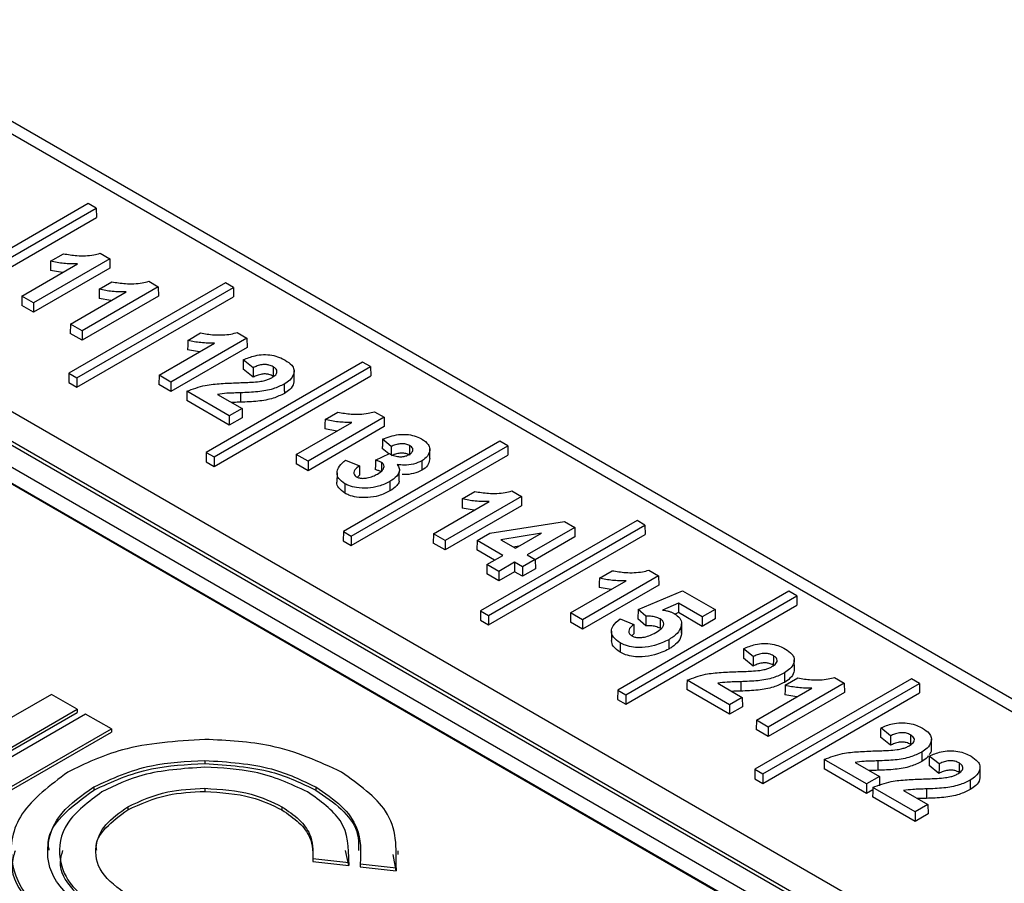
# Paper-space layout 'Sheet1' of a CAD drawing. Header units: millimetres. Extents: x -7 to 413, y -20 to 277.
# Tile 97 of 105: x 336.31 to 341.46, y 252.1 to 256.62. Entities that reach past the tile are written whole.
import ezdxf

# ---------------------------------------------------------------- set-up
doc = ezdxf.new("R2010")
doc.units = ezdxf.units.MM

psp = doc.layouts.new('Sheet1')

# ---------------------------------------------------------------- linework, layer by layer
at = {"color": 7, "linetype": 'Continuous', "lineweight": 25}
for p, q in [((341.9818, 252.7921), (334.6254, 257.0388)), ((341.8818, 252.7822), (334.5254, 257.0289)), ((345.0281, 249.5138), (332.8941, 256.5186)), ((344.7077, 249.5228), (332.8033, 256.395)), ((344.7377, 249.5258), (332.8333, 256.398)), ((344.5068, 249.5228), (332.8033, 256.2791)), ((344.4348, 249.4813), (332.8033, 256.196)), ((344.3176, 249.5441), (332.8624, 256.157)), ((336.6675, 255.6613), (335.848, 255.1882)), ((336.7092, 255.6372), (336.6675, 255.6613)), ((335.8897, 255.1642), (336.7092, 255.6372)), ((336.7092, 255.6372), (336.7099, 255.5883)), ((335.8897, 255.1147), (336.7099, 255.5883)), ((336.4705, 255.3599), (336.5371, 255.3984)), ((336.7296, 255.401), (336.7801, 255.3718)), ((336.3198, 255.1771), (336.6109, 255.3452)), ((336.7801, 255.3718), (336.3813, 255.1416)), ((336.7801, 255.3718), (336.7809, 255.3228)), ((336.7809, 255.3228), (336.3813, 255.0922)), ((336.5322, 255.2997), (336.4695, 255.3108)), ((337.3859, 255.2466), (336.5664, 254.7735)), ((336.7247, 255.2132), (336.7914, 255.2516)), ((336.9839, 255.2542), (337.0344, 255.225)), ((337.4276, 255.2225), (337.3859, 255.2466)), ((336.5741, 255.0303), (336.8652, 255.1984)), ((336.6081, 254.7494), (337.4276, 255.2225)), ((337.0344, 255.225), (336.6356, 254.9948)), ((337.0344, 255.225), (337.0351, 255.1761)), ((337.4276, 255.2225), (337.4284, 255.1735)), ((336.3198, 255.1771), (336.3191, 255.1281)), ((336.3813, 255.0922), (336.3191, 255.1281)), ((336.3813, 255.1416), (336.3198, 255.1771)), ((336.3813, 255.1416), (336.3813, 255.0922)), ((336.6081, 254.7), (337.4284, 255.1735)), ((337.0351, 255.1761), (336.6356, 254.9454)), ((336.7865, 255.153), (336.7238, 255.1641)), ((336.5741, 255.0303), (336.5733, 254.9813)), ((336.6356, 254.9948), (336.5741, 255.0303)), ((336.6356, 254.9454), (336.5733, 254.9813)), ((336.6356, 254.9948), (336.6356, 254.9454)), ((337.1889, 254.9452), (337.2555, 254.9837)), ((337.448, 254.9862), (337.4985, 254.9571)), ((337.0382, 254.7624), (337.3294, 254.9304)), ((337.4985, 254.9571), (337.0998, 254.7269)), ((337.4985, 254.9571), (337.4993, 254.9081)), ((337.4993, 254.9081), (337.0997, 254.6774)), ((337.2506, 254.885), (337.188, 254.8961)), ((338.1044, 254.8318), (337.2849, 254.3588)), ((337.5305, 254.8018), (337.4792, 254.8432)), ((338.146, 254.8078), (338.1044, 254.8318)), ((336.5664, 254.7735), (336.5657, 254.7245)), ((336.5664, 254.7735), (336.6081, 254.7494)), ((337.3265, 254.3347), (338.146, 254.8078)), ((337.5304, 254.7523), (337.4785, 254.7943)), ((337.7457, 254.7365), (337.7452, 254.7855)), ((338.146, 254.8078), (338.1468, 254.7588)), ((336.5657, 254.7245), (336.6081, 254.7)), ((336.6081, 254.7494), (336.6081, 254.7)), ((337.0382, 254.7624), (337.0375, 254.7134)), ((337.0998, 254.7269), (337.0382, 254.7624)), ((337.0998, 254.7269), (337.0997, 254.6774)), ((337.3265, 254.2853), (338.1468, 254.7588)), ((337.0997, 254.6774), (337.0375, 254.7134)), ((337.4059, 254.5501), (337.1836, 254.6785)), ((337.4649, 254.6708), (337.4649, 254.6215)), ((337.4059, 254.5007), (337.1828, 254.6295)), ((337.345, 254.6623), (337.4726, 254.5886)), ((337.4726, 254.5886), (337.4059, 254.5501)), ((337.4726, 254.5886), (337.4733, 254.5397)), ((337.9073, 254.5305), (337.974, 254.569)), ((338.1664, 254.5715), (338.217, 254.5423)), ((337.4059, 254.5501), (337.4059, 254.5007)), ((337.4733, 254.5397), (337.4059, 254.5007)), ((337.7566, 254.3476), (338.0478, 254.5157)), ((338.217, 254.5423), (337.8182, 254.3121)), ((338.217, 254.5423), (338.2177, 254.4934)), ((338.2177, 254.4934), (337.8182, 254.2627)), ((337.9691, 254.4703), (337.9064, 254.4814)), ((338.8228, 254.4171), (338.0033, 253.944)), ((338.2541, 254.39), (338.2081, 254.4284)), ((338.8645, 254.393), (338.8228, 254.4171)), ((337.2849, 254.3588), (337.2841, 254.3098)), ((337.2849, 254.3588), (337.3265, 254.3347)), ((338.045, 253.92), (338.8645, 254.393)), ((338.2419, 254.3507), (338.2073, 254.3795)), ((338.456, 254.3267), (338.4555, 254.3757)), ((338.8645, 254.393), (338.8652, 254.344)), ((337.2841, 254.3098), (337.3265, 254.2853)), ((337.3265, 254.3347), (337.3265, 254.2853)), ((337.7566, 254.3476), (337.7559, 254.2987)), ((337.8182, 254.3121), (337.7566, 254.3476)), ((337.8182, 254.3121), (337.8182, 254.2627)), ((338.0154, 254.3173), (338.0872, 254.2877)), ((338.045, 253.8705), (338.8652, 254.344)), ((338.1714, 254.3174), (338.2452, 254.3523)), ((337.8182, 254.2627), (337.7559, 254.2987)), ((337.9701, 254.2525), (337.9695, 254.2035)), ((338.2963, 254.2087), (338.2957, 254.2578)), ((338.088, 254.2387), (338.0769, 254.2287)), ((338.6257, 254.1157), (338.6924, 254.1542)), ((338.8849, 254.1568), (338.9354, 254.1276)), ((338.4751, 253.9329), (338.7662, 254.101)), ((338.9354, 254.1276), (338.5366, 253.8974)), ((338.9354, 254.1276), (338.9361, 254.0786)), ((338.9361, 254.0786), (338.5366, 253.848)), ((338.6875, 254.0555), (338.6248, 254.0666)), ((339.5412, 254.0024), (338.7217, 253.5293)), ((338.7701, 253.9355), (339.162, 253.9968)), ((339.162, 253.9968), (339.2156, 253.9659)), ((339.5829, 253.9783), (339.5412, 254.0024)), ((338.0033, 253.944), (338.0025, 253.895)), ((338.0033, 253.944), (338.045, 253.92)), ((338.7634, 253.5052), (339.5829, 253.9783)), ((339.2156, 253.9659), (338.9665, 253.8221)), ((339.2156, 253.9659), (339.2163, 253.9169)), ((339.5829, 253.9783), (339.5836, 253.9293)), ((338.0025, 253.895), (338.045, 253.8705)), ((338.045, 253.92), (338.045, 253.8705)), ((338.4751, 253.9329), (338.4743, 253.8839)), ((338.5366, 253.8974), (338.4751, 253.9329)), ((338.5366, 253.8974), (338.5366, 253.848)), ((338.7034, 253.897), (338.7026, 253.848)), ((338.7034, 253.897), (338.7701, 253.9355)), ((338.8383, 253.8191), (338.7034, 253.897)), ((338.7634, 253.4558), (339.5836, 253.9293)), ((339.041, 253.9361), (338.8283, 253.9018)), ((338.8283, 253.9018), (338.905, 253.8576)), ((338.905, 253.8576), (339.041, 253.9361)), ((339.2163, 253.9169), (339.0081, 253.7966)), ((338.5366, 253.848), (338.4743, 253.8839)), ((338.7955, 253.7944), (338.7026, 253.848)), ((338.9225, 253.8677), (338.8951, 253.8633)), ((338.7553, 253.7712), (338.8383, 253.8191)), ((339.008, 253.7981), (338.9413, 253.7596)), ((338.9665, 253.8221), (339.008, 253.7981)), ((339.008, 253.7981), (339.0088, 253.7491)), ((338.7553, 253.7712), (338.7545, 253.7222)), ((338.8168, 253.7356), (338.7553, 253.7712)), ((338.8998, 253.7836), (338.8168, 253.7356)), ((338.8168, 253.7356), (338.8168, 253.6862)), ((338.9413, 253.7596), (338.8998, 253.7836)), ((338.8998, 253.7836), (338.8998, 253.7341)), ((338.9413, 253.7596), (338.9413, 253.7102)), ((339.0088, 253.7491), (338.9413, 253.7102)), ((339.3441, 253.701), (339.4108, 253.7395)), ((339.6033, 253.742), (339.6538, 253.7129)), ((338.8168, 253.6862), (338.7545, 253.7222)), ((338.8998, 253.7341), (338.8168, 253.6862)), ((338.9413, 253.7102), (338.8998, 253.7341)), ((339.1935, 253.5182), (339.4846, 253.6862)), ((339.6538, 253.7129), (339.255, 253.4827)), ((339.6538, 253.7129), (339.6546, 253.6639)), ((339.6546, 253.6639), (339.255, 253.4332)), ((339.4059, 253.6408), (339.3432, 253.6519)), ((339.5463, 253.5361), (339.779, 253.6346)), ((339.779, 253.6346), (339.9496, 253.5361)), ((340.3357, 253.6316), (339.4401, 253.1145)), ((339.4818, 253.0905), (340.3774, 253.6075)), ((340.3774, 253.6075), (340.3357, 253.6316)), ((340.3774, 253.6075), (340.3781, 253.5585)), ((338.7217, 253.5293), (338.721, 253.4803)), ((338.7217, 253.5293), (338.7634, 253.5052)), ((339.4818, 253.0411), (340.3781, 253.5585)), ((339.5463, 253.5361), (339.5456, 253.4872)), ((339.5872, 253.5006), (339.5463, 253.5361)), ((339.7589, 253.5692), (339.6744, 253.5334)), ((339.8829, 253.4976), (339.7589, 253.5692)), ((339.7589, 253.5692), (339.7589, 253.5198)), ((339.9496, 253.5361), (339.8829, 253.4976)), ((339.9496, 253.5361), (339.9503, 253.4872)), ((338.721, 253.4803), (338.7634, 253.4558)), ((338.7634, 253.5052), (338.7634, 253.4558)), ((339.1935, 253.5182), (339.1927, 253.4692)), ((339.255, 253.4827), (339.1935, 253.5182)), ((339.255, 253.4827), (339.255, 253.4332)), ((339.4523, 253.4878), (339.5241, 253.4582)), ((339.5869, 253.4513), (339.5456, 253.4872)), ((339.5872, 253.5006), (339.5869, 253.4513)), ((339.7589, 253.5198), (339.7403, 253.5119)), ((339.8829, 253.4482), (339.7589, 253.5198)), ((339.8829, 253.4976), (339.8829, 253.4482)), ((339.9503, 253.4872), (339.8829, 253.4482)), ((339.255, 253.4332), (339.1927, 253.4692)), ((339.7748, 253.4132), (339.7743, 253.4622)), ((339.4078, 253.4233), (339.4072, 253.3744)), ((339.5248, 253.4093), (339.5119, 253.3965)), ((340.15, 253.2896), (340.0987, 253.331)), ((340.1499, 253.2402), (340.098, 253.2821)), ((340.3652, 253.2243), (340.3646, 253.2733)), ((340.978, 253.1729), (340.1585, 252.6998)), ((340.3168, 253.1395), (340.3835, 253.178)), ((340.576, 253.1805), (340.6265, 253.1514)), ((341.0197, 253.1488), (340.978, 253.1729)), ((340.0253, 252.9885), (339.8022, 253.1173)), ((340.0253, 253.038), (339.803, 253.1663)), ((339.9644, 253.1501), (340.092, 253.0765)), ((340.0843, 253.1586), (340.0843, 253.1093)), ((340.1662, 252.9567), (340.4573, 253.1247)), ((340.2002, 252.6757), (341.0197, 253.1488)), ((340.6265, 253.1514), (340.2277, 252.9211)), ((340.6265, 253.1514), (340.6272, 253.1024)), ((341.0197, 253.1488), (341.0205, 253.0998)), ((336.4747, 253.0922), (335.9066, 252.7642)), ((336.6098, 253.0142), (336.4747, 253.0922)), ((339.4401, 253.1145), (339.4394, 253.0656)), ((339.4394, 253.0656), (339.4818, 253.0411)), ((339.4401, 253.1145), (339.4818, 253.0905)), ((339.4818, 253.0905), (339.4818, 253.0411)), ((340.092, 253.0765), (340.0253, 253.038)), ((340.092, 253.0765), (340.0928, 253.0275)), ((340.2002, 252.6263), (341.0205, 253.0998)), ((340.6272, 253.1024), (340.2277, 252.8717)), ((340.3786, 253.0793), (340.3159, 253.0904)), ((336.0416, 252.6862), (336.6098, 253.0142)), ((336.6098, 253.0142), (336.6098, 252.9979)), ((340.0253, 253.038), (340.0253, 252.9885)), ((340.0928, 253.0275), (340.0253, 252.9885)), ((336.0416, 252.6699), (336.6098, 252.9979)), ((336.6533, 252.9891), (336.0852, 252.6611)), ((336.7884, 252.9111), (336.6533, 252.9891)), ((336.2202, 252.5831), (336.7884, 252.9111)), ((336.7884, 252.9111), (336.7884, 252.8948)), ((340.1662, 252.9567), (340.1654, 252.9077)), ((340.2277, 252.9211), (340.1662, 252.9567)), ((340.2277, 252.9211), (340.2277, 252.8717)), ((340.8684, 252.8749), (340.8171, 252.9163)), ((336.2202, 252.5668), (336.7884, 252.8948)), ((340.2277, 252.8717), (340.1654, 252.9077)), ((340.8683, 252.8254), (340.8164, 252.8674)), ((341.0836, 252.8096), (341.0831, 252.8586)), ((341.1226, 252.7281), (341.0713, 252.7695)), ((337.235, 252.7434), (337.235, 252.7418)), ((337.235, 252.7402), (337.235, 252.7418)), ((337.2775, 252.7464), (337.2775, 252.7301)), ((340.7437, 252.6232), (340.5214, 252.7516)), ((340.6828, 252.7354), (340.8105, 252.6617)), ((340.8027, 252.7439), (340.8028, 252.6946)), ((341.1225, 252.6787), (341.0706, 252.7206)), ((341.3378, 252.6628), (341.3373, 252.7118)), ((340.1585, 252.6998), (340.1578, 252.6508)), ((340.1585, 252.6998), (340.2002, 252.6757)), ((340.2002, 252.6757), (340.2002, 252.6263)), ((340.7437, 252.5738), (340.5206, 252.7026)), ((340.8105, 252.6617), (340.7437, 252.6232)), ((340.8105, 252.6617), (340.8112, 252.6128)), ((336.6958, 252.6073), (336.6958, 252.5909)), ((337.8593, 252.6073), (337.8593, 252.5909)), ((340.1578, 252.6508), (340.2002, 252.6263)), ((340.7437, 252.6232), (340.7437, 252.5738)), ((340.998, 252.4765), (340.7757, 252.6048)), ((337.2776, 252.6006), (337.2776, 252.5842)), ((340.7755, 252.5921), (340.7437, 252.5738)), ((340.998, 252.427), (340.7749, 252.5558)), ((340.9371, 252.5886), (341.0647, 252.515)), ((341.057, 252.5971), (341.057, 252.5478)), ((336.8744, 252.5042), (336.8744, 252.4879)), ((337.6807, 252.5042), (337.6807, 252.4879)), ((341.0647, 252.515), (340.998, 252.4765)), ((341.0647, 252.515), (341.0654, 252.466)), ((340.998, 252.4765), (340.998, 252.427)), ((341.0654, 252.466), (340.998, 252.427)), ((338.0312, 252.1956), (338.0152, 252.2741)), ((338.2795, 252.1677), (338.2635, 252.2534)), ((338.2908, 252.2531), (338.2908, 252.2735)), ((337.8435, 252.233), (338.0312, 252.2119)), ((337.8435, 252.233), (337.8435, 252.2166)), ((337.8435, 252.2166), (338.0312, 252.1956)), ((338.0312, 252.2119), (338.0312, 252.1956)), ((338.0919, 252.2051), (338.2795, 252.1841)), ((338.0919, 252.2051), (338.0919, 252.1888)), ((338.0919, 252.1888), (338.2795, 252.1677)), ((338.2795, 252.1841), (338.2795, 252.1677))]:
    psp.add_line(p, q, dxfattribs=at)
at = {"color": 7, "linetype": 'Continuous', "lineweight": 25, "flags": 128}
for points in [[(336.4705, 255.3599), (336.47, 255.3354), (336.4695, 255.3108)], [(336.7247, 255.2132), (336.7242, 255.1886), (336.7238, 255.1641)], [(337.1889, 254.9452), (337.1884, 254.9207), (337.188, 254.8961)], [(337.6359, 254.8068), (337.6357, 254.7847), (337.6355, 254.7576)], [(337.1836, 254.6785), (337.1832, 254.654), (337.1828, 254.6295)], [(337.9073, 254.5305), (337.9068, 254.5059), (337.9064, 254.4814)], [(338.2541, 254.39), (338.2541, 254.3704), (338.2541, 254.3555), (338.254, 254.3478)], [(338.2032, 254.3055), (338.2031, 254.2899), (338.2029, 254.2731), (338.2028, 254.2563)], [(338.6257, 254.1157), (338.6253, 254.0912), (338.6248, 254.0666)], [(339.3441, 253.701), (339.3437, 253.6764), (339.3432, 253.6519)], [(339.5241, 253.4582), (339.5243, 253.4409), (339.5246, 253.4251), (339.5248, 253.4093)], [(339.7743, 253.4583), (339.7744, 253.4436), (339.7746, 253.4289), (339.7748, 253.4093)], [(340.15, 253.2896), (340.1499, 253.2674), (340.1499, 253.2402)], [(340.2553, 253.2946), (340.2551, 253.2726), (340.2549, 253.2454)], [(340.3134, 253.2043), (340.3135, 253.1895), (340.3136, 253.1748), (340.3138, 253.1551)], [(339.803, 253.1663), (339.8026, 253.1418), (339.8022, 253.1173)], [(340.3168, 253.1395), (340.3164, 253.1149), (340.3159, 253.0904)], [(340.8684, 252.8749), (340.8683, 252.8527), (340.8683, 252.8254)], [(341.0318, 252.7895), (341.0319, 252.7748), (341.0321, 252.76), (341.0322, 252.7403)], [(340.5214, 252.7516), (340.521, 252.7271), (340.5206, 252.7026)], [(341.1226, 252.7281), (341.1226, 252.7059), (341.1225, 252.6787)], [(341.228, 252.7331), (341.2278, 252.7111), (341.2276, 252.6839)], [(340.7757, 252.6048), (340.7753, 252.5803), (340.7749, 252.5558)], [(341.2861, 252.6428), (341.2862, 252.628), (341.2863, 252.6132), (341.2865, 252.5936)]]:
    psp.add_lwpolyline(points, dxfattribs=at)
at = {"color": 7, "linetype": 'Continuous', "lineweight": 25}
psp.add_ellipse((340.9814, 146.2156), major_axis=(-71.1009, 111.7438), ratio=0.546425, start_param=5.435695, end_param=5.512897, dxfattribs=at)
for points, knots in [([(336.5371, 255.3984), (336.5604, 255.3945), (336.6121, 255.3859), (336.6805, 255.3883), (336.7185, 255.3981), (336.7296, 255.401)], [0, 0, 0, 0, 0.368418, 0.816256, 1, 1, 1, 1]), ([(336.6109, 255.3452), (336.5989, 255.3451), (336.5749, 255.3449), (336.5392, 255.3476), (336.5039, 255.3522), (336.4817, 255.3573), (336.4705, 255.3599)], [0, 0, 0, 0, 0.2501835, 0.5007204, 0.7485594, 1, 1, 1, 1]), ([(336.7914, 255.2516), (336.8147, 255.2478), (336.8663, 255.2391), (336.9348, 255.2416), (336.9728, 255.2514), (336.9839, 255.2542)], [0, 0, 0, 0, 0.368418, 0.816256, 1, 1, 1, 1]), ([(336.8652, 255.1984), (336.8532, 255.1983), (336.8291, 255.1981), (336.7934, 255.2008), (336.7582, 255.2054), (336.7359, 255.2106), (336.7247, 255.2132)], [0, 0, 0, 0, 0.2501835, 0.5007204, 0.7485594, 1, 1, 1, 1]), ([(337.2555, 254.9837), (337.2789, 254.9798), (337.3305, 254.9712), (337.399, 254.9736), (337.437, 254.9834), (337.448, 254.9862)], [0, 0, 0, 0, 0.368418, 0.816256, 1, 1, 1, 1]), ([(337.3294, 254.9304), (337.3173, 254.9303), (337.2933, 254.9301), (337.2576, 254.9329), (337.2223, 254.9374), (337.2001, 254.9426), (337.1889, 254.9452)], [0, 0, 0, 0, 0.2501835, 0.5007204, 0.7485594, 1, 1, 1, 1]), ([(337.4792, 254.8432), (337.499, 254.8515), (337.531, 254.8649), (337.5849, 254.8722), (337.6296, 254.8686), (337.6684, 254.8575), (337.6889, 254.8467), (337.6988, 254.8415)], [0, 0, 0, 0, 0.296028, 0.478336, 0.661472, 0.837572, 1, 1, 1, 1]), ([(337.4792, 254.8432), (337.4791, 254.835), (337.4789, 254.8187), (337.4787, 254.8024), (337.4785, 254.7943)], [0, 0, 0, 0, 0.500025, 1, 1, 1, 1]), ([(337.6359, 254.8068), (337.6289, 254.8102), (337.6171, 254.8161), (337.5956, 254.8191), (337.5737, 254.8178), (337.5513, 254.8116), (337.5374, 254.805), (337.5305, 254.8018)], [0, 0, 0, 0, 0.228294, 0.385968, 0.543512, 0.777066, 1, 1, 1, 1]), ([(337.6988, 254.8415), (337.7114, 254.8332), (337.7331, 254.8188), (337.7469, 254.7926), (337.7436, 254.7655), (337.7271, 254.7384), (337.7041, 254.7232), (337.694, 254.7164)], [0, 0, 0, 0, 0.234705, 0.402363, 0.570141, 0.810479, 1, 1, 1, 1]), ([(337.5305, 254.8018), (337.5305, 254.7944), (337.5305, 254.7779), (337.5304, 254.7614), (337.5304, 254.7523)], [0, 0, 0, 0, 0.44807, 1, 1, 1, 1]), ([(337.6355, 254.7576), (337.6285, 254.761), (337.6168, 254.7668), (337.5954, 254.7698), (337.5737, 254.7684), (337.5513, 254.7622), (337.5373, 254.7556), (337.5304, 254.7523)], [0, 0, 0, 0, 0.228748, 0.385118, 0.541327, 0.774704, 1, 1, 1, 1]), ([(337.6285, 254.7497), (337.6361, 254.7546), (337.6483, 254.7625), (337.6563, 254.7765), (337.6554, 254.7882), (337.6483, 254.7988), (337.6399, 254.8042), (337.6359, 254.8068)], [0, 0, 0, 0, 0.303116, 0.484798, 0.667489, 0.838696, 1, 1, 1, 1]), ([(337.1836, 254.6785), (337.2147, 254.6904), (337.2696, 254.7114), (337.3638, 254.7198), (337.4204, 254.722), (337.449, 254.7231)], [0, 0, 0, 0, 0.3926409, 0.6931727, 1, 1, 1, 1]), ([(337.449, 254.7231), (337.461, 254.7235), (337.485, 254.7243), (337.5238, 254.7259), (337.5503, 254.7284), (337.565, 254.7298)], [0, 0, 0, 0, 0.308728, 0.617406, 1, 1, 1, 1]), ([(337.694, 254.7164), (337.6753, 254.7074), (337.6347, 254.6878), (337.5534, 254.6738), (337.4951, 254.6718), (337.4649, 254.6708)], [0, 0, 0, 0, 0.292826, 0.633976, 1, 1, 1, 1]), ([(337.565, 254.7298), (337.5743, 254.7315), (337.5905, 254.7343), (337.612, 254.7411), (337.6229, 254.7468), (337.6285, 254.7497)], [0, 0, 0, 0, 0.398606, 0.694649, 1, 1, 1, 1]), ([(337.694, 254.7164), (337.694, 254.7115), (337.6941, 254.7017), (337.6942, 254.6853), (337.6943, 254.6738), (337.6944, 254.6672)], [0, 0, 0, 0, 0.300005, 0.60001, 1, 1, 1, 1]), ([(337.7443, 254.7365), (337.7443, 254.731), (337.7441, 254.7141), (337.7272, 254.6893), (337.7044, 254.674), (337.6944, 254.6672)], [0, 0, 0, 0, 0.215223, 0.654029, 1, 1, 1, 1]), ([(337.4649, 254.6708), (337.4529, 254.6704), (337.429, 254.6695), (337.3885, 254.6685), (337.3609, 254.6646), (337.345, 254.6623)], [0, 0, 0, 0, 0.297389, 0.594787, 1, 1, 1, 1]), ([(337.6944, 254.6672), (337.6756, 254.6582), (337.6351, 254.6386), (337.5537, 254.6245), (337.4952, 254.6225), (337.4649, 254.6215)], [0, 0, 0, 0, 0.292357, 0.633726, 1, 1, 1, 1]), ([(337.4649, 254.6215), (337.4529, 254.6211), (337.4375, 254.6207), (337.422, 254.62), (337.4186, 254.6198)], [0, 0, 0, 0, 0.7752, 1, 1, 1, 1]), ([(337.974, 254.569), (337.9973, 254.5651), (338.0489, 254.5564), (338.1174, 254.5589), (338.1554, 254.5687), (338.1664, 254.5715)], [0, 0, 0, 0, 0.368418, 0.816256, 1, 1, 1, 1]), ([(338.0478, 254.5157), (338.0358, 254.5156), (338.0117, 254.5154), (337.976, 254.5181), (337.9408, 254.5227), (337.9185, 254.5279), (337.9073, 254.5305)], [0, 0, 0, 0, 0.2501835, 0.5007204, 0.7485594, 1, 1, 1, 1]), ([(338.2081, 254.4284), (338.2079, 254.4203), (338.2077, 254.404), (338.2075, 254.3877), (338.2073, 254.3795)], [0, 0, 0, 0, 0.5000247, 1, 1, 1, 1]), ([(338.2081, 254.4284), (338.235, 254.4383), (338.2742, 254.4525), (338.3349, 254.454), (338.3762, 254.4465), (338.4007, 254.4359), (338.4124, 254.4295), (338.4139, 254.4287)], [0, 0, 0, 0, 0.412214, 0.599036, 0.785856, 0.973941, 1, 1, 1, 1]), ([(338.4139, 254.4287), (338.4269, 254.4197), (338.4488, 254.4045), (338.4582, 254.3746), (338.4507, 254.3463), (338.4318, 254.3254), (338.4167, 254.3162), (338.4136, 254.3144)], [0, 0, 0, 0, 0.271993, 0.458941, 0.700293, 0.93953, 1, 1, 1, 1]), ([(338.3502, 254.345), (338.3437, 254.3479), (338.3317, 254.3534), (338.3093, 254.355), (338.286, 254.3528), (338.2679, 254.3469), (338.2571, 254.342), (338.254, 254.3406)], [0, 0, 0, 0, 0.227535, 0.425217, 0.614079, 0.888762, 1, 1, 1, 1]), ([(338.3506, 254.3942), (338.3441, 254.3971), (338.332, 254.4026), (338.3095, 254.4043), (338.2861, 254.4021), (338.2679, 254.3962), (338.2572, 254.3914), (338.2541, 254.39)], [0, 0, 0, 0, 0.226999, 0.426417, 0.616263, 0.89115, 1, 1, 1, 1]), ([(338.3486, 254.3479), (338.3539, 254.3514), (338.363, 254.3575), (338.3685, 254.3686), (338.3673, 254.3787), (338.3609, 254.3876), (338.3538, 254.3921), (338.3506, 254.3942)], [0, 0, 0, 0, 0.2646172, 0.4564827, 0.6487924, 0.8409168, 1, 1, 1, 1]), ([(338.3506, 254.3942), (338.3505, 254.3877), (338.3504, 254.3763), (338.3503, 254.3599), (338.3502, 254.35), (338.3502, 254.345)], [0, 0, 0, 0, 0.394277, 0.697114, 1, 1, 1, 1]), ([(338.0119, 254.1943), (337.9995, 254.2031), (337.9761, 254.2198), (337.9674, 254.2507), (337.9758, 254.2817), (337.9962, 254.3034), (338.0124, 254.315), (338.0154, 254.3173)], [0, 0, 0, 0, 0.247449, 0.467719, 0.66868, 0.936703, 1, 1, 1, 1]), ([(338.1714, 254.3174), (338.1713, 254.3121), (338.1711, 254.3013), (338.1708, 254.2849), (338.1706, 254.2739), (338.1704, 254.2684)], [0, 0, 0, 0, 0.32633, 0.663139, 1, 1, 1, 1]), ([(338.2032, 254.3055), (338.2008, 254.3068), (338.196, 254.3094), (338.1853, 254.3134), (338.1769, 254.3158), (338.1714, 254.3174)], [0, 0, 0, 0, 0.2576717, 0.5155915, 1, 1, 1, 1]), ([(338.1814, 254.2454), (338.1915, 254.2519), (338.2069, 254.2619), (338.2165, 254.2785), (338.2172, 254.29), (338.2124, 254.2992), (338.2062, 254.3035), (338.2032, 254.3055)], [0, 0, 0, 0, 0.381702, 0.584604, 0.757263, 0.880543, 1, 1, 1, 1]), ([(338.2452, 254.3523), (338.2502, 254.3496), (338.262, 254.3431), (338.2807, 254.3374), (338.294, 254.3362), (338.298, 254.3359)], [0, 0, 0, 0, 0.337699, 0.802701, 1, 1, 1, 1]), ([(338.4136, 254.3144), (338.4, 254.308), (338.3735, 254.2955), (338.3259, 254.2908), (338.2972, 254.2933), (338.2848, 254.2945)], [0, 0, 0, 0, 0.3750499, 0.7276043, 1, 1, 1, 1]), ([(338.298, 254.3359), (338.3058, 254.336), (338.3208, 254.3364), (338.3376, 254.342), (338.3457, 254.3463), (338.3486, 254.3479)], [0, 0, 0, 0, 0.410459, 0.789339, 1, 1, 1, 1]), ([(338.4136, 254.3144), (338.4137, 254.3095), (338.4137, 254.2996), (338.4139, 254.2832), (338.4139, 254.2717), (338.414, 254.2652)], [0, 0, 0, 0, 0.300005, 0.60001, 1, 1, 1, 1]), ([(338.4557, 254.3267), (338.4544, 254.3168), (338.4518, 254.2968), (338.4322, 254.2763), (338.417, 254.2671), (338.414, 254.2652)], [0, 0, 0, 0, 0.436015, 0.886088, 1, 1, 1, 1]), ([(338.0872, 254.2877), (338.0783, 254.281), (338.0648, 254.2708), (338.0577, 254.2541), (338.0589, 254.2417), (338.0665, 254.2342), (338.0713, 254.2311), (338.0722, 254.2305)], [0, 0, 0, 0, 0.394056, 0.598649, 0.804711, 0.961795, 1, 1, 1, 1]), ([(338.0872, 254.2877), (338.0873, 254.2826), (338.0875, 254.2719), (338.0877, 254.2556), (338.0879, 254.2444), (338.088, 254.2387)], [0, 0, 0, 0, 0.311727, 0.655889, 1, 1, 1, 1]), ([(338.2028, 254.2563), (338.2004, 254.2576), (338.1956, 254.2602), (338.1847, 254.2643), (338.1761, 254.2667), (338.1704, 254.2684)], [0, 0, 0, 0, 0.253442, 0.507102, 1, 1, 1, 1]), ([(338.2848, 254.2945), (338.2895, 254.2879), (338.2988, 254.2751), (338.2961, 254.2537), (338.2819, 254.2292), (338.26, 254.2148), (338.2464, 254.2059)], [0, 0, 0, 0, 0.2155572, 0.4208336, 0.6406749, 1, 1, 1, 1]), ([(338.414, 254.2652), (338.4003, 254.2588), (338.3737, 254.2465), (338.3352, 254.2418), (338.3154, 254.2432), (338.312, 254.2435)], [0, 0, 0, 0, 0.467466, 0.906453, 1, 1, 1, 1]), ([(338.0115, 254.1451), (337.9995, 254.1539), (337.9767, 254.1706), (337.9669, 254.1929), (337.9697, 254.2031), (337.9698, 254.2035)], [0, 0, 0, 0, 0.520867, 0.984262, 1, 1, 1, 1]), ([(338.2464, 254.2059), (338.2278, 254.1967), (338.194, 254.18), (338.131, 254.17), (338.0761, 254.1717), (338.0357, 254.1819), (338.0184, 254.1909), (338.0119, 254.1943)], [0, 0, 0, 0, 0.278797, 0.505634, 0.732615, 0.899451, 1, 1, 1, 1]), ([(338.0722, 254.2305), (338.077, 254.2283), (338.0866, 254.224), (338.1068, 254.2223), (338.1316, 254.2247), (338.158, 254.2328), (338.1738, 254.2413), (338.1814, 254.2454)], [0, 0, 0, 0, 0.14528, 0.290651, 0.477989, 0.748643, 1, 1, 1, 1]), ([(338.2464, 254.2059), (338.2465, 254.201), (338.2466, 254.1911), (338.2467, 254.1747), (338.2468, 254.1633), (338.2468, 254.1567)], [0, 0, 0, 0, 0.300005, 0.60001, 1, 1, 1, 1]), ([(338.2955, 254.2087), (338.2955, 254.2076), (338.2951, 254.1993), (338.2813, 254.18), (338.26, 254.1656), (338.2468, 254.1567)], [0, 0, 0, 0, 0.055404, 0.414949, 1, 1, 1, 1]), ([(338.0119, 254.1943), (338.0119, 254.1894), (338.0118, 254.1795), (338.0117, 254.1631), (338.0116, 254.1516), (338.0115, 254.1451)], [0, 0, 0, 0, 0.300005, 0.60001, 1, 1, 1, 1]), ([(338.2468, 254.1567), (338.2282, 254.1475), (338.1944, 254.1307), (338.1312, 254.1207), (338.0761, 254.1224), (338.0355, 254.1326), (338.0181, 254.1417), (338.0115, 254.1451)], [0, 0, 0, 0, 0.277888, 0.504722, 0.731713, 0.898797, 1, 1, 1, 1]), ([(338.6924, 254.1542), (338.7157, 254.1503), (338.7674, 254.1417), (338.8358, 254.1441), (338.8738, 254.1539), (338.8849, 254.1568)], [0, 0, 0, 0, 0.368418, 0.816256, 1, 1, 1, 1]), ([(338.7662, 254.101), (338.7542, 254.1009), (338.7301, 254.1006), (338.6944, 254.1034), (338.6592, 254.1079), (338.6369, 254.1131), (338.6257, 254.1157)], [0, 0, 0, 0, 0.2501835, 0.5007204, 0.7485594, 1, 1, 1, 1]), ([(339.4108, 253.7395), (339.4341, 253.7356), (339.4858, 253.727), (339.5542, 253.7294), (339.5922, 253.7392), (339.6033, 253.742)], [0, 0, 0, 0, 0.368418, 0.816256, 1, 1, 1, 1]), ([(339.4846, 253.6862), (339.4726, 253.6861), (339.4485, 253.6859), (339.4128, 253.6887), (339.3776, 253.6932), (339.3554, 253.6984), (339.3441, 253.701)], [0, 0, 0, 0, 0.2501835, 0.5007204, 0.7485594, 1, 1, 1, 1]), ([(339.6744, 253.5334), (339.68, 253.5326), (339.6913, 253.531), (339.7075, 253.5276), (339.7227, 253.5225), (339.7313, 253.5181), (339.7357, 253.5158)], [0, 0, 0, 0, 0.249213, 0.498901, 0.745914, 1, 1, 1, 1]), ([(339.4532, 253.3623), (339.4398, 253.3716), (339.4144, 253.3894), (339.4048, 253.422), (339.4149, 253.4563), (339.4381, 253.4759), (339.4523, 253.4878)], [0, 0, 0, 0, 0.259701, 0.49187, 0.690504, 1, 1, 1, 1]), ([(339.6625, 253.4871), (339.6549, 253.4906), (339.6398, 253.4976), (339.6126, 253.5012), (339.5951, 253.5008), (339.5872, 253.5006)], [0, 0, 0, 0, 0.353361, 0.707547, 1, 1, 1, 1]), ([(339.639, 253.4159), (339.6508, 253.4233), (339.6685, 253.4344), (339.6811, 253.4532), (339.6816, 253.468), (339.6738, 253.4797), (339.6655, 253.4851), (339.6625, 253.4871)], [0, 0, 0, 0, 0.3674866, 0.5501326, 0.7340247, 0.9029533, 1, 1, 1, 1]), ([(339.6625, 253.4871), (339.6624, 253.4806), (339.6623, 253.4691), (339.6622, 253.4527), (339.6621, 253.4428), (339.6621, 253.4379)], [0, 0, 0, 0, 0.397904, 0.698952, 1, 1, 1, 1]), ([(339.7357, 253.5158), (339.7469, 253.508), (339.7683, 253.4929), (339.7745, 253.4712), (339.7743, 253.4602), (339.7743, 253.4583)], [0, 0, 0, 0, 0.474484, 0.911024, 1, 1, 1, 1]), ([(339.5241, 253.4582), (339.5156, 253.4514), (339.502, 253.4404), (339.4975, 253.423), (339.4998, 253.4091), (339.5088, 253.4021), (339.5135, 253.3985)], [0, 0, 0, 0, 0.378904, 0.60705, 0.79717, 1, 1, 1, 1]), ([(339.6621, 253.4379), (339.6546, 253.4413), (339.6396, 253.4483), (339.6124, 253.4519), (339.5949, 253.4515), (339.5869, 253.4513)], [0, 0, 0, 0, 0.351581, 0.703989, 1, 1, 1, 1]), ([(339.7743, 253.4583), (339.7707, 253.4452), (339.7636, 253.4194), (339.7328, 253.3939), (339.7125, 253.3815), (339.7073, 253.3783)], [0, 0, 0, 0, 0.43411, 0.854269, 1, 1, 1, 1]), ([(339.7073, 253.3783), (339.6836, 253.3673), (339.6421, 253.3479), (339.5755, 253.337), (339.5224, 253.3376), (339.4825, 253.3471), (339.4623, 253.3576), (339.4532, 253.3623)], [0, 0, 0, 0, 0.318308, 0.557368, 0.714231, 0.871506, 1, 1, 1, 1]), ([(339.5135, 253.3985), (339.5185, 253.3961), (339.5284, 253.3915), (339.5495, 253.3889), (339.5753, 253.3903), (339.6078, 253.3991), (339.6274, 253.4097), (339.639, 253.4159)], [0, 0, 0, 0, 0.132008, 0.264939, 0.438401, 0.668783, 1, 1, 1, 1]), ([(339.7073, 253.3783), (339.7073, 253.3734), (339.7074, 253.3635), (339.7075, 253.3471), (339.7076, 253.3357), (339.7077, 253.3291)], [0, 0, 0, 0, 0.300005, 0.60001, 1, 1, 1, 1]), ([(339.7748, 253.4093), (339.7712, 253.3962), (339.7641, 253.3703), (339.7332, 253.3447), (339.7129, 253.3323), (339.7077, 253.3291)], [0, 0, 0, 0, 0.4344197, 0.8547761, 1, 1, 1, 1]), ([(339.4528, 253.313), (339.439, 253.3225), (339.4129, 253.3403), (339.4091, 253.3634), (339.4073, 253.3744)], [0, 0, 0, 0, 0.528839, 1, 1, 1, 1]), ([(339.4532, 253.3623), (339.4532, 253.3573), (339.4531, 253.3475), (339.453, 253.3311), (339.4529, 253.3196), (339.4528, 253.313)], [0, 0, 0, 0, 0.300005, 0.60001, 1, 1, 1, 1]), ([(339.7077, 253.3291), (339.6839, 253.318), (339.6424, 253.2987), (339.5755, 253.2877), (339.5223, 253.2883), (339.4822, 253.2978), (339.462, 253.3083), (339.4528, 253.313)], [0, 0, 0, 0, 0.318144, 0.557146, 0.71417, 0.87159, 1, 1, 1, 1]), ([(340.0987, 253.331), (340.0986, 253.3229), (340.0983, 253.3066), (340.0981, 253.2903), (340.098, 253.2821)], [0, 0, 0, 0, 0.500024, 1, 1, 1, 1]), ([(340.0987, 253.331), (340.1185, 253.3393), (340.1504, 253.3527), (340.2043, 253.36), (340.249, 253.3564), (340.2879, 253.3453), (340.3084, 253.3345), (340.3182, 253.3293)], [0, 0, 0, 0, 0.296028, 0.478336, 0.661472, 0.837572, 1, 1, 1, 1]), ([(340.3182, 253.3293), (340.3308, 253.321), (340.3525, 253.3067), (340.3663, 253.2804), (340.363, 253.2533), (340.3465, 253.2262), (340.3235, 253.211), (340.3134, 253.2043)], [0, 0, 0, 0, 0.234716, 0.402364, 0.570142, 0.810479, 1, 1, 1, 1]), ([(340.2553, 253.2946), (340.2483, 253.2981), (340.2366, 253.3039), (340.2151, 253.3069), (340.1932, 253.3056), (340.1708, 253.2994), (340.1568, 253.2928), (340.15, 253.2896)], [0, 0, 0, 0, 0.228294, 0.385968, 0.543512, 0.777066, 1, 1, 1, 1]), ([(340.2479, 253.2375), (340.2555, 253.2424), (340.2677, 253.2503), (340.2757, 253.2643), (340.2748, 253.276), (340.2677, 253.2866), (340.2593, 253.292), (340.2553, 253.2946)], [0, 0, 0, 0, 0.303114, 0.484782, 0.66749, 0.838671, 1, 1, 1, 1]), ([(340.2549, 253.2454), (340.248, 253.2489), (340.2362, 253.2547), (340.2148, 253.2576), (340.1931, 253.2563), (340.1707, 253.2501), (340.1567, 253.2434), (340.1499, 253.2402)], [0, 0, 0, 0, 0.22875, 0.3851009, 0.5413279, 0.7746982, 1, 1, 1, 1]), ([(340.1844, 253.2177), (340.1937, 253.2193), (340.2099, 253.2221), (340.2315, 253.229), (340.2424, 253.2346), (340.2479, 253.2375)], [0, 0, 0, 0, 0.3986215, 0.6946509, 1, 1, 1, 1]), ([(340.3638, 253.2243), (340.3637, 253.2188), (340.3636, 253.202), (340.3466, 253.1771), (340.3238, 253.1618), (340.3138, 253.1551)], [0, 0, 0, 0, 0.215237, 0.654031, 1, 1, 1, 1]), ([(339.803, 253.1663), (339.8341, 253.1782), (339.889, 253.1992), (339.9832, 253.2077), (340.0399, 253.2099), (340.0685, 253.211)], [0, 0, 0, 0, 0.392639, 0.693174, 1, 1, 1, 1]), ([(340.0685, 253.211), (340.0805, 253.2114), (340.1044, 253.2122), (340.1432, 253.2137), (340.1698, 253.2163), (340.1844, 253.2177)], [0, 0, 0, 0, 0.308716, 0.6174, 1, 1, 1, 1]), ([(340.3134, 253.2043), (340.2947, 253.1952), (340.2542, 253.1756), (340.1729, 253.1616), (340.1145, 253.1596), (340.0843, 253.1586)], [0, 0, 0, 0, 0.292824, 0.633976, 1, 1, 1, 1]), ([(340.3835, 253.178), (340.4068, 253.1741), (340.4584, 253.1655), (340.5269, 253.1679), (340.5649, 253.1777), (340.576, 253.1805)], [0, 0, 0, 0, 0.368418, 0.816256, 1, 1, 1, 1]), ([(340.0843, 253.1586), (340.0723, 253.1582), (340.0484, 253.1574), (340.008, 253.1563), (339.9803, 253.1524), (339.9644, 253.1501)], [0, 0, 0, 0, 0.2974, 0.594794, 1, 1, 1, 1]), ([(340.3138, 253.1551), (340.2951, 253.146), (340.2545, 253.1264), (340.1731, 253.1123), (340.1146, 253.1103), (340.0843, 253.1093)], [0, 0, 0, 0, 0.292357, 0.633726, 1, 1, 1, 1]), ([(340.4573, 253.1247), (340.4453, 253.1246), (340.4212, 253.1244), (340.3855, 253.1272), (340.3503, 253.1317), (340.328, 253.1369), (340.3168, 253.1395)], [0, 0, 0, 0, 0.2501835, 0.5007204, 0.7485594, 1, 1, 1, 1]), ([(340.0843, 253.1093), (340.0724, 253.109), (340.0569, 253.1085), (340.0415, 253.1078), (340.038, 253.1077)], [0, 0, 0, 0, 0.7752, 1, 1, 1, 1]), ([(340.8171, 252.9163), (340.817, 252.9081), (340.8167, 252.8918), (340.8165, 252.8755), (340.8164, 252.8674)], [0, 0, 0, 0, 0.500024, 1, 1, 1, 1]), ([(340.8171, 252.9163), (340.8369, 252.9246), (340.8688, 252.938), (340.9227, 252.9453), (340.9674, 252.9417), (341.0063, 252.9306), (341.0268, 252.9198), (341.0366, 252.9146)], [0, 0, 0, 0, 0.296028, 0.478336, 0.661472, 0.837572, 1, 1, 1, 1]), ([(341.0366, 252.9146), (341.0493, 252.9062), (341.0709, 252.8919), (341.0848, 252.8657), (341.0814, 252.8386), (341.065, 252.8115), (341.042, 252.7963), (341.0318, 252.7895)], [0, 0, 0, 0, 0.234716, 0.402364, 0.570142, 0.810479, 1, 1, 1, 1]), ([(340.9737, 252.8799), (340.9668, 252.8833), (340.955, 252.8892), (340.9335, 252.8922), (340.9116, 252.8909), (340.8892, 252.8847), (340.8752, 252.8781), (340.8684, 252.8749)], [0, 0, 0, 0, 0.228294, 0.385968, 0.543512, 0.777066, 1, 1, 1, 1]), ([(340.9663, 252.8228), (340.9739, 252.8277), (340.9861, 252.8356), (340.9942, 252.8496), (340.9932, 252.8613), (340.9861, 252.8719), (340.9778, 252.8773), (340.9737, 252.8799)], [0, 0, 0, 0, 0.303114, 0.484782, 0.66749, 0.838671, 1, 1, 1, 1]), ([(340.9737, 252.8799), (340.9737, 252.8725), (340.9735, 252.8561), (340.9734, 252.8397), (340.9733, 252.8307)], [0, 0, 0, 0, 0.44812, 1, 1, 1, 1]), ([(337.2776, 252.8567), (337.1272, 252.8468), (336.8581, 252.8291), (336.6517, 252.7293), (336.5607, 252.6853)], [0, 0, 0, 0, 0.558749, 1, 1, 1, 1]), ([(337.9944, 252.6853), (337.876, 252.7396), (337.664, 252.8369), (337.3959, 252.8506), (337.2776, 252.8567)], [0, 0, 0, 0, 0.558666, 1, 1, 1, 1]), ([(340.9733, 252.8307), (340.9664, 252.8341), (340.9547, 252.8399), (340.9333, 252.8429), (340.9115, 252.8415), (340.8892, 252.8353), (340.8752, 252.8287), (340.8683, 252.8254)], [0, 0, 0, 0, 0.2287692, 0.3851162, 0.5413393, 0.7747037, 1, 1, 1, 1]), ([(340.9029, 252.8029), (340.9122, 252.8046), (340.9284, 252.8074), (340.9499, 252.8142), (340.9608, 252.8199), (340.9663, 252.8228)], [0, 0, 0, 0, 0.3986215, 0.6946509, 1, 1, 1, 1]), ([(341.0822, 252.8096), (341.0825, 252.804), (341.083, 252.7926), (341.0748, 252.7823), (341.0706, 252.777)], [0, 0, 0, 0, 0.492203, 1, 1, 1, 1]), ([(340.5214, 252.7516), (340.5525, 252.7635), (340.6074, 252.7845), (340.7016, 252.7929), (340.7583, 252.7951), (340.7869, 252.7962)], [0, 0, 0, 0, 0.392639, 0.693174, 1, 1, 1, 1]), ([(340.7869, 252.7962), (340.7989, 252.7966), (340.8228, 252.7974), (340.8617, 252.799), (340.8882, 252.8015), (340.9029, 252.8029)], [0, 0, 0, 0, 0.308716, 0.6174, 1, 1, 1, 1]), ([(341.0318, 252.7895), (341.0131, 252.7805), (340.9726, 252.7609), (340.8913, 252.7469), (340.8329, 252.7449), (340.8027, 252.7439)], [0, 0, 0, 0, 0.292824, 0.633976, 1, 1, 1, 1]), ([(341.0666, 252.7708), (341.0648, 252.7676), (341.0582, 252.7559), (341.0431, 252.7469), (341.0322, 252.7403)], [0, 0, 0, 0, 0.273583, 1, 1, 1, 1]), ([(341.0713, 252.7695), (341.0712, 252.7614), (341.071, 252.7451), (341.0708, 252.7287), (341.0706, 252.7206)], [0, 0, 0, 0, 0.500024, 1, 1, 1, 1]), ([(341.0713, 252.7695), (341.0911, 252.7778), (341.1231, 252.7912), (341.177, 252.7985), (341.2217, 252.7949), (341.2605, 252.7838), (341.281, 252.773), (341.2909, 252.7678)], [0, 0, 0, 0, 0.296028, 0.478336, 0.661472, 0.837572, 1, 1, 1, 1]), ([(341.2909, 252.7678), (341.3035, 252.7595), (341.3252, 252.7452), (341.339, 252.7189), (341.3357, 252.6918), (341.3192, 252.6647), (341.2962, 252.6495), (341.2861, 252.6428)], [0, 0, 0, 0, 0.234705, 0.402363, 0.570141, 0.810479, 1, 1, 1, 1]), ([(336.6958, 252.6073), (336.7919, 252.6514), (336.9639, 252.7304), (337.1815, 252.7415), (337.2775, 252.7464)], [0, 0, 0, 0, 0.5586141, 1, 1, 1, 1]), ([(336.6958, 252.5909), (336.7919, 252.6351), (336.9639, 252.7141), (337.1815, 252.7252), (337.2775, 252.7301)], [0, 0, 0, 0, 0.5586141, 1, 1, 1, 1]), ([(337.2776, 252.7109), (337.1647, 252.7034), (336.9626, 252.6901), (336.8077, 252.6152), (336.7394, 252.5821)], [0, 0, 0, 0, 0.558672, 1, 1, 1, 1]), ([(337.2775, 252.7464), (337.3995, 252.7384), (337.618, 252.724), (337.7854, 252.643), (337.8593, 252.6073)], [0, 0, 0, 0, 0.558725, 1, 1, 1, 1]), ([(337.2775, 252.7301), (337.3995, 252.722), (337.618, 252.7076), (337.7854, 252.6267), (337.8593, 252.5909)], [0, 0, 0, 0, 0.558725, 1, 1, 1, 1]), ([(337.8157, 252.5821), (337.7268, 252.6229), (337.5677, 252.696), (337.3664, 252.7063), (337.2776, 252.7109)], [0, 0, 0, 0, 0.558675, 1, 1, 1, 1]), ([(340.8027, 252.7439), (340.7908, 252.7435), (340.7668, 252.7426), (340.7264, 252.7416), (340.6988, 252.7377), (340.6828, 252.7354)], [0, 0, 0, 0, 0.2974, 0.594794, 1, 1, 1, 1]), ([(341.0322, 252.7403), (341.0135, 252.7313), (340.9729, 252.7117), (340.8915, 252.6976), (340.833, 252.6956), (340.8028, 252.6946)], [0, 0, 0, 0, 0.292357, 0.633726, 1, 1, 1, 1]), ([(341.228, 252.7331), (341.221, 252.7365), (341.2092, 252.7424), (341.1877, 252.7454), (341.1658, 252.7441), (341.1434, 252.7379), (341.1295, 252.7313), (341.1226, 252.7281)], [0, 0, 0, 0, 0.228294, 0.385968, 0.543512, 0.777066, 1, 1, 1, 1]), ([(341.2206, 252.676), (341.2282, 252.6809), (341.2404, 252.6888), (341.2484, 252.7028), (341.2475, 252.7145), (341.2404, 252.7251), (341.232, 252.7305), (341.228, 252.7331)], [0, 0, 0, 0, 0.303114, 0.484783, 0.667492, 0.838697, 1, 1, 1, 1]), ([(336.5607, 252.6853), (336.4679, 252.6156), (336.2852, 252.4786), (336.2436, 252.2335), (336.3359, 252.0168), (336.4849, 251.9113), (336.5606, 251.8576)], [0, 0, 0, 0, 0.283564, 0.557988, 0.775202, 1, 1, 1, 1]), ([(338.2795, 252.1841), (338.2818, 252.2873), (338.2859, 252.4747), (338.0848, 252.62), (337.9944, 252.6853)], [0, 0, 0, 0, 0.550558, 1, 1, 1, 1]), ([(340.8028, 252.6946), (340.7908, 252.6942), (340.7753, 252.6938), (340.7599, 252.6931), (340.7564, 252.6929)], [0, 0, 0, 0, 0.7752, 1, 1, 1, 1]), ([(341.0412, 252.6495), (341.0531, 252.6499), (341.0771, 252.6507), (341.1159, 252.6522), (341.1424, 252.6548), (341.1571, 252.6562)], [0, 0, 0, 0, 0.308716, 0.6174, 1, 1, 1, 1]), ([(341.2276, 252.6839), (341.2206, 252.6873), (341.2089, 252.6931), (341.1875, 252.6961), (341.1658, 252.6948), (341.1434, 252.6886), (341.1294, 252.6819), (341.1225, 252.6787)], [0, 0, 0, 0, 0.22875, 0.3851009, 0.5413279, 0.7746982, 1, 1, 1, 1]), ([(341.1571, 252.6562), (341.1664, 252.6578), (341.1826, 252.6606), (341.2041, 252.6675), (341.215, 252.6731), (341.2206, 252.676)], [0, 0, 0, 0, 0.398606, 0.694649, 1, 1, 1, 1]), ([(341.3364, 252.6628), (341.3364, 252.6573), (341.3362, 252.6405), (341.3193, 252.6156), (341.2965, 252.6003), (341.2865, 252.5936)], [0, 0, 0, 0, 0.215223, 0.654029, 1, 1, 1, 1]), ([(336.6958, 251.9356), (336.6204, 251.9921), (336.4722, 252.1033), (336.4384, 252.3022), (336.5134, 252.478), (336.6343, 252.5637), (336.6958, 252.6073)], [0, 0, 0, 0, 0.2835387, 0.5579391, 0.7751586, 1, 1, 1, 1]), ([(337.8593, 252.6073), (337.9068, 252.5751), (338.0004, 252.5118), (338.0989, 252.3736), (338.0945, 252.2687), (338.0919, 252.2051)], [0, 0, 0, 0, 0.288911, 0.568429, 1, 1, 1, 1]), ([(340.7757, 252.6048), (340.8068, 252.6167), (340.8617, 252.6377), (340.9559, 252.6462), (341.0125, 252.6484), (341.0412, 252.6495)], [0, 0, 0, 0, 0.392639, 0.693174, 1, 1, 1, 1]), ([(341.2861, 252.6428), (341.2674, 252.6337), (341.2268, 252.6141), (341.1455, 252.6001), (341.0872, 252.5981), (341.057, 252.5971)], [0, 0, 0, 0, 0.292826, 0.633976, 1, 1, 1, 1]), ([(336.4635, 252.276), (336.4616, 252.2836), (336.4463, 252.3444), (336.5205, 252.4622), (336.6367, 252.5475), (336.6958, 252.5909)], [0, 0, 0, 0, 0.0655024, 0.524695, 1, 1, 1, 1]), ([(336.7394, 252.5821), (336.6696, 252.5299), (336.5325, 252.427), (336.5012, 252.2429), (336.5706, 252.0803), (336.6824, 252.001), (336.7393, 251.9607)], [0, 0, 0, 0, 0.283589, 0.557988, 0.775183, 1, 1, 1, 1]), ([(336.8744, 252.5042), (336.941, 252.5348), (337.0602, 252.5895), (337.211, 252.5972), (337.2776, 252.6006)], [0, 0, 0, 0, 0.558561, 1, 1, 1, 1]), ([(336.8744, 252.4879), (336.941, 252.5184), (337.0602, 252.5732), (337.211, 252.5808), (337.2776, 252.5842)], [0, 0, 0, 0, 0.558561, 1, 1, 1, 1]), ([(337.2776, 252.6006), (337.3621, 252.595), (337.5135, 252.585), (337.6295, 252.5289), (337.6807, 252.5042)], [0, 0, 0, 0, 0.5586421, 1, 1, 1, 1]), ([(337.2776, 252.5842), (337.3621, 252.5787), (337.5135, 252.5687), (337.6295, 252.5126), (337.6807, 252.4879)], [0, 0, 0, 0, 0.5586421, 1, 1, 1, 1]), ([(338.0312, 252.2119), (338.0314, 252.2882), (338.0318, 252.4267), (337.8827, 252.5339), (337.8157, 252.5821)], [0, 0, 0, 0, 0.550452, 1, 1, 1, 1]), ([(337.8593, 252.5909), (337.9064, 252.5587), (337.9992, 252.4954), (338.0839, 252.3849), (338.0833, 252.3093), (338.083, 252.2748)], [0, 0, 0, 0, 0.359744, 0.707792, 1, 1, 1, 1]), ([(341.057, 252.5971), (341.045, 252.5967), (341.0211, 252.5959), (340.9806, 252.5948), (340.953, 252.5909), (340.9371, 252.5886)], [0, 0, 0, 0, 0.297389, 0.594787, 1, 1, 1, 1]), ([(341.2865, 252.5936), (341.2677, 252.5845), (341.2272, 252.5649), (341.1458, 252.5508), (341.0873, 252.5488), (341.057, 252.5478)], [0, 0, 0, 0, 0.292357, 0.633726, 1, 1, 1, 1]), ([(336.8743, 252.0387), (336.8221, 252.0778), (336.7194, 252.1549), (336.696, 252.2928), (336.748, 252.4146), (336.8318, 252.474), (336.8744, 252.5042)], [0, 0, 0, 0, 0.283558, 0.557969, 0.775188, 1, 1, 1, 1]), ([(337.6807, 252.5042), (337.7129, 252.4825), (337.7763, 252.4398), (337.8443, 252.3468), (337.8438, 252.276), (337.8435, 252.233)], [0, 0, 0, 0, 0.28883, 0.568389, 1, 1, 1, 1]), ([(341.057, 252.5478), (341.045, 252.5474), (341.0296, 252.547), (341.0141, 252.5463), (341.0107, 252.5462)], [0, 0, 0, 0, 0.7752, 1, 1, 1, 1]), ([(336.7121, 252.2757), (336.7113, 252.279), (336.7018, 252.3191), (336.7533, 252.3986), (336.8336, 252.4578), (336.8744, 252.4879)], [0, 0, 0, 0, 0.041204, 0.512367, 1, 1, 1, 1]), ([(337.6807, 252.4879), (337.7129, 252.4662), (337.7763, 252.4234), (337.8443, 252.3305), (337.8438, 252.2596), (337.8435, 252.2166)], [0, 0, 0, 0, 0.28883, 0.568389, 1, 1, 1, 1]), ([(336.284, 252.274), (336.2769, 252.2498), (336.2507, 252.16), (336.3422, 251.9999), (336.487, 251.8947), (336.5606, 251.8412)], [0, 0, 0, 0, 0.153822, 0.569652, 1, 1, 1, 1]), ([(336.5327, 252.2743), (336.5267, 252.2544), (336.5062, 252.1854), (336.5751, 252.0635), (336.6839, 251.9845), (336.7393, 251.9444)], [0, 0, 0, 0, 0.165529, 0.575571, 1, 1, 1, 1])]:
    psp.add_open_spline(points, degree=3, knots=knots, dxfattribs=at)

doc.saveas('drawing.dxf')
